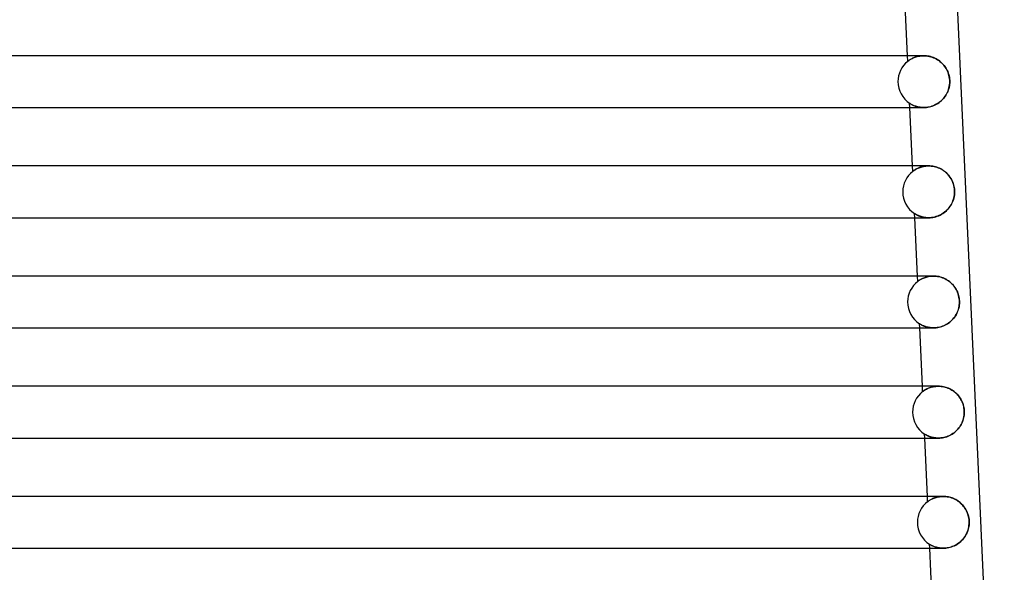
# Model space of a CAD drawing. Header units: millimetres. Extents: x -232 to 232, y -2 to 170.
# Tile 28 of 33: x 114 to 190, y 41 to 83. Entities that reach past the tile are written whole.
import ezdxf

# ---------------------------------------------------------------- set-up
doc = ezdxf.new("R2010")
doc.units = ezdxf.units.MM
doc.layers.add('HIDDEN', color=7, linetype='Continuous')
doc.layers.add('THICK', color=7, linetype='Continuous')

msp = doc.modelspace()

# ---------------------------------------------------------------- linework, layer by layer
at = {"layer": 'HIDDEN'}
for p, q in [((182.381, 80.066), (182.361, 80.5)), ((183.119, 80.437), (183.211, 80.458)), ((183.219, 80.46), (183.129, 80.439)), ((183.211, 80.458), (183.306, 80.476)), ((183.312, 80.477), (183.219, 80.46)), ((183.306, 80.476), (183.406, 80.489)), ((183.41, 80.489), (183.312, 80.477)), ((183.406, 80.489), (183.509, 80.497)), ((183.511, 80.497), (183.41, 80.489)), ((183.509, 80.497), (183.615, 80.5)), ((183.614, 80.5), (183.511, 80.497)), ((183.719, 80.497), (183.614, 80.5)), ((183.825, 80.489), (183.719, 80.497)), ((183.933, 80.475), (183.825, 80.489)), ((184.041, 80.454), (183.933, 80.475)), ((184.149, 80.427), (184.041, 80.454)), ((182.387, 80.071), (182.381, 80.066)), ((182.381, 80.066), (182.385, 80.07)), ((182.385, 80.07), (182.399, 80.081)), ((182.406, 80.085), (182.387, 80.071)), ((182.399, 80.081), (182.421, 80.097)), ((182.432, 80.106), (182.406, 80.085)), ((182.421, 80.097), (182.45, 80.119)), ((182.463, 80.128), (182.432, 80.106)), ((182.45, 80.119), (182.484, 80.143)), ((182.497, 80.153), (182.463, 80.128)), ((182.484, 80.143), (182.523, 80.17)), ((182.537, 80.179), (182.497, 80.153)), ((182.523, 80.17), (182.568, 80.199)), ((182.582, 80.208), (182.537, 80.179)), ((182.568, 80.199), (182.618, 80.229)), ((182.633, 80.238), (182.582, 80.208)), ((182.618, 80.229), (182.674, 80.261)), ((182.689, 80.269), (182.633, 80.238)), ((182.674, 80.261), (182.735, 80.293)), ((182.75, 80.3), (182.689, 80.269)), ((182.735, 80.293), (182.802, 80.325)), ((182.816, 80.331), (182.75, 80.3)), ((182.802, 80.325), (182.874, 80.356)), ((182.887, 80.361), (182.816, 80.331)), ((182.874, 80.356), (182.951, 80.385)), ((182.962, 80.389), (182.887, 80.361)), ((182.951, 80.385), (183.033, 80.412)), ((183.043, 80.415), (182.962, 80.389)), ((183.033, 80.412), (183.119, 80.437)), ((183.129, 80.439), (183.043, 80.415)), ((184.255, 80.394), (184.149, 80.427)), ((184.361, 80.355), (184.255, 80.394)), ((184.464, 80.311), (184.361, 80.355)), ((184.564, 80.26), (184.464, 80.311)), ((184.661, 80.204), (184.564, 80.26)), ((184.754, 80.144), (184.661, 80.204)), ((184.844, 80.078), (184.754, 80.144)), ((184.93, 80.007), (184.844, 80.078)), ((185.011, 79.933), (184.93, 80.007)), ((185.088, 79.854), (185.011, 79.933)), ((185.16, 79.771), (185.088, 79.854)), ((185.227, 79.685), (185.16, 79.771)), ((185.29, 79.595), (185.227, 79.685)), ((185.348, 79.501), (185.29, 79.595)), ((185.401, 79.404), (185.348, 79.501)), ((185.449, 79.302), (185.401, 79.404)), ((185.492, 79.196), (185.449, 79.302)), ((185.529, 79.087), (185.492, 79.196)), ((185.561, 78.974), (185.529, 79.087)), ((185.586, 78.858), (185.561, 78.974)), ((185.583, 78.131), (185.602, 78.252)), ((185.603, 78.739), (185.586, 78.858)), ((185.602, 78.252), (185.614, 78.376)), ((185.614, 78.62), (185.603, 78.739)), ((185.618, 78.5), (185.614, 78.62)), ((185.614, 78.376), (185.618, 78.5)), ((185.275, 77.383), (185.336, 77.479)), ((185.336, 77.479), (185.392, 77.579)), ((185.392, 77.579), (185.442, 77.682)), ((185.442, 77.682), (185.486, 77.789)), ((185.486, 77.789), (185.525, 77.899)), ((185.525, 77.899), (185.557, 78.014)), ((185.557, 78.014), (185.583, 78.131)), ((182.532, 76.825), (182.527, 76.828)), ((182.542, 76.5), (182.527, 76.828)), ((182.527, 76.828), (182.535, 76.823)), ((182.546, 76.816), (182.532, 76.825)), ((182.535, 76.823), (182.557, 76.809)), ((182.569, 76.801), (182.546, 76.816)), ((182.557, 76.809), (182.589, 76.789)), ((182.598, 76.783), (182.569, 76.801)), ((182.589, 76.789), (182.625, 76.767)), ((182.632, 76.763), (182.598, 76.783)), ((182.625, 76.767), (182.666, 76.744)), ((182.671, 76.741), (182.632, 76.763)), ((182.666, 76.744), (182.714, 76.719)), ((182.715, 76.718), (182.671, 76.741)), ((182.714, 76.719), (182.768, 76.692)), ((182.764, 76.694), (182.715, 76.718)), ((182.819, 76.669), (182.764, 76.694)), ((182.768, 76.692), (182.829, 76.664)), ((182.878, 76.643), (182.819, 76.669)), ((182.829, 76.664), (182.895, 76.637)), ((184.386, 76.655), (184.493, 76.704)), ((184.493, 76.704), (184.598, 76.758)), ((184.598, 76.758), (184.699, 76.819)), ((184.699, 76.819), (184.795, 76.886)), ((184.795, 76.886), (184.887, 76.957)), ((184.887, 76.957), (184.975, 77.034)), ((184.975, 77.034), (185.058, 77.115)), ((185.058, 77.115), (185.135, 77.2)), ((185.135, 77.2), (185.208, 77.29)), ((185.208, 77.29), (185.275, 77.383)), ((182.942, 76.619), (182.878, 76.643)), ((182.895, 76.637), (182.967, 76.61)), ((183.011, 76.595), (182.942, 76.619)), ((182.967, 76.61), (183.045, 76.585)), ((183.085, 76.573), (183.011, 76.595)), ((183.045, 76.585), (183.128, 76.561)), ((183.163, 76.553), (183.085, 76.573)), ((183.128, 76.561), (183.216, 76.541)), ((183.246, 76.535), (183.163, 76.553)), ((183.216, 76.541), (183.31, 76.524)), ((183.333, 76.52), (183.246, 76.535)), ((183.31, 76.524), (183.407, 76.511)), ((183.424, 76.509), (183.333, 76.52)), ((183.407, 76.511), (183.51, 76.503)), ((183.518, 76.502), (183.424, 76.509)), ((183.51, 76.503), (183.616, 76.5)), ((183.616, 76.5), (183.518, 76.502)), ((183.616, 76.5), (183.722, 76.503)), ((183.722, 76.503), (183.831, 76.512)), ((183.831, 76.512), (183.941, 76.527)), ((183.941, 76.527), (184.053, 76.549)), ((184.053, 76.549), (184.165, 76.577)), ((184.165, 76.577), (184.276, 76.613)), ((184.276, 76.613), (184.386, 76.655)), ((182.764, 71.573), (182.745, 72)), ((182.771, 71.578), (182.764, 71.573)), ((182.764, 71.573), (182.769, 71.576)), ((182.769, 71.576), (182.782, 71.587)), ((182.788, 71.591), (182.771, 71.578)), ((182.782, 71.587), (182.804, 71.603)), ((182.813, 71.61), (182.788, 71.591)), ((182.804, 71.603), (182.832, 71.624)), ((182.843, 71.632), (182.813, 71.61)), ((182.832, 71.624), (182.866, 71.648)), ((182.876, 71.655), (182.843, 71.632)), ((182.866, 71.648), (182.905, 71.674)), ((182.915, 71.681), (182.876, 71.655)), ((182.905, 71.674), (182.949, 71.703)), ((182.96, 71.71), (182.915, 71.681)), ((182.949, 71.703), (182.999, 71.733)), ((183.01, 71.739), (182.96, 71.71)), ((182.999, 71.733), (183.054, 71.764)), ((183.066, 71.77), (183.01, 71.739)), ((183.054, 71.764), (183.115, 71.795)), ((183.126, 71.801), (183.066, 71.77)), ((183.115, 71.795), (183.181, 71.827)), ((183.192, 71.831), (183.126, 71.801)), ((183.181, 71.827), (183.253, 71.857)), ((183.262, 71.861), (183.192, 71.831)), ((183.253, 71.857), (183.329, 71.886)), ((183.338, 71.889), (183.262, 71.861)), ((183.329, 71.886), (183.411, 71.913)), ((183.419, 71.915), (183.338, 71.889)), ((183.411, 71.913), (183.497, 71.937)), ((183.504, 71.939), (183.419, 71.915)), ((183.497, 71.937), (183.588, 71.959)), ((183.594, 71.96), (183.504, 71.939)), ((183.588, 71.959), (183.683, 71.976)), ((183.688, 71.977), (183.594, 71.96)), ((183.683, 71.976), (183.782, 71.989)), ((183.785, 71.989), (183.688, 71.977)), ((183.782, 71.989), (183.885, 71.997)), ((183.886, 71.997), (183.785, 71.989)), ((183.885, 71.997), (183.991, 72)), ((183.989, 72), (183.886, 71.997)), ((184.094, 71.997), (183.989, 72)), ((184.2, 71.989), (184.094, 71.997)), ((184.307, 71.975), (184.2, 71.989)), ((184.415, 71.954), (184.307, 71.975)), ((184.523, 71.927), (184.415, 71.954)), ((184.63, 71.895), (184.523, 71.927)), ((184.735, 71.856), (184.63, 71.895)), ((184.838, 71.811), (184.735, 71.856)), ((184.938, 71.761), (184.838, 71.811)), ((185.035, 71.705), (184.938, 71.761)), ((185.129, 71.644), (185.035, 71.705)), ((185.219, 71.578), (185.129, 71.644)), ((185.304, 71.508), (185.219, 71.578)), ((185.385, 71.433), (185.304, 71.508)), ((185.462, 71.354), (185.385, 71.433)), ((185.535, 71.271), (185.462, 71.354)), ((185.602, 71.185), (185.535, 71.271)), ((185.665, 71.095), (185.602, 71.185)), ((185.723, 71.001), (185.665, 71.095)), ((185.776, 70.903), (185.723, 71.001)), ((185.824, 70.802), (185.776, 70.903)), ((185.867, 70.696), (185.824, 70.802)), ((185.905, 70.587), (185.867, 70.696)), ((185.936, 70.474), (185.905, 70.587)), ((185.961, 70.357), (185.936, 70.474)), ((185.978, 70.239), (185.961, 70.357)), ((185.989, 70.12), (185.978, 70.239)), ((185.979, 69.764), (185.989, 69.882)), ((185.993, 70), (185.989, 70.12)), ((185.989, 69.882), (185.993, 70)), ((185.722, 68.997), (185.777, 69.099)), ((185.777, 69.099), (185.826, 69.204)), ((185.826, 69.204), (185.87, 69.311)), ((185.87, 69.311), (185.907, 69.421)), ((185.907, 69.421), (185.937, 69.534)), ((185.937, 69.534), (185.961, 69.648)), ((185.961, 69.648), (185.979, 69.764)), ((182.915, 68.32), (182.911, 68.322)), ((182.926, 68), (182.911, 68.322)), ((182.911, 68.322), (182.916, 68.319)), ((182.926, 68.312), (182.915, 68.32)), ((182.916, 68.319), (182.93, 68.31)), ((182.945, 68.301), (182.926, 68.312)), ((182.93, 68.31), (182.952, 68.296)), ((184.982, 68.264), (185.083, 68.326)), ((185.083, 68.326), (185.181, 68.393)), ((185.181, 68.393), (185.273, 68.466)), ((185.273, 68.466), (185.361, 68.544)), ((185.361, 68.544), (185.444, 68.627)), ((185.444, 68.627), (185.521, 68.713)), ((185.521, 68.713), (185.594, 68.804)), ((185.594, 68.804), (185.66, 68.899)), ((185.66, 68.899), (185.722, 68.997)), ((182.971, 68.285), (182.945, 68.301)), ((182.952, 68.296), (182.982, 68.278)), ((183.004, 68.265), (182.971, 68.285)), ((182.982, 68.278), (183.019, 68.257)), ((183.044, 68.242), (183.004, 68.265)), ((183.019, 68.257), (183.061, 68.233)), ((183.091, 68.217), (183.044, 68.242)), ((183.061, 68.233), (183.109, 68.208)), ((183.145, 68.191), (183.091, 68.217)), ((183.109, 68.208), (183.163, 68.182)), ((183.204, 68.164), (183.145, 68.191)), ((183.163, 68.182), (183.223, 68.156)), ((183.27, 68.137), (183.204, 68.164)), ((183.223, 68.156), (183.288, 68.13)), ((183.341, 68.11), (183.27, 68.137)), ((183.288, 68.13), (183.359, 68.104)), ((183.419, 68.085), (183.341, 68.11)), ((183.359, 68.104), (183.435, 68.08)), ((183.501, 68.062), (183.419, 68.085)), ((183.435, 68.08), (183.517, 68.058)), ((183.59, 68.041), (183.501, 68.062)), ((183.517, 68.058), (183.603, 68.039)), ((183.683, 68.024), (183.59, 68.041)), ((183.603, 68.039), (183.694, 68.023)), ((183.781, 68.011), (183.683, 68.024)), ((183.694, 68.023), (183.789, 68.01)), ((183.884, 68.003), (183.781, 68.011)), ((183.789, 68.01), (183.888, 68.003)), ((183.99, 68), (183.884, 68.003)), ((183.888, 68.003), (183.991, 68)), ((183.991, 68), (184.099, 68.003)), ((184.099, 68.003), (184.208, 68.012)), ((184.208, 68.012), (184.32, 68.027)), ((184.32, 68.027), (184.432, 68.05)), ((184.432, 68.05), (184.545, 68.079)), ((184.545, 68.079), (184.658, 68.115)), ((184.658, 68.115), (184.768, 68.158)), ((184.768, 68.158), (184.877, 68.208)), ((184.877, 68.208), (184.982, 68.264)), ((183.148, 63.079), (183.129, 63.5)), ((183.153, 63.084), (183.148, 63.079)), ((183.148, 63.079), (183.152, 63.083)), ((183.152, 63.083), (183.164, 63.092)), ((183.168, 63.095), (183.153, 63.084)), ((183.164, 63.092), (183.184, 63.107)), ((183.19, 63.111), (183.168, 63.095)), ((183.184, 63.107), (183.21, 63.126)), ((183.216, 63.13), (183.19, 63.111)), ((183.21, 63.126), (183.241, 63.148)), ((183.246, 63.151), (183.216, 63.13)), ((183.241, 63.148), (183.278, 63.173)), ((183.281, 63.175), (183.246, 63.151)), ((183.278, 63.173), (183.318, 63.199)), ((183.321, 63.201), (183.281, 63.175)), ((183.318, 63.199), (183.364, 63.227)), ((183.365, 63.228), (183.321, 63.201)), ((183.364, 63.227), (183.415, 63.256)), ((183.415, 63.256), (183.365, 63.228)), ((183.415, 63.256), (183.47, 63.285)), ((183.47, 63.285), (183.415, 63.256)), ((183.47, 63.285), (183.531, 63.315)), ((183.529, 63.314), (183.47, 63.285)), ((183.593, 63.343), (183.529, 63.314)), ((183.531, 63.315), (183.596, 63.344)), ((183.662, 63.371), (183.593, 63.343)), ((183.596, 63.344), (183.666, 63.372)), ((183.736, 63.397), (183.662, 63.371)), ((183.666, 63.372), (183.74, 63.398)), ((183.814, 63.421), (183.736, 63.397)), ((183.74, 63.398), (183.819, 63.423)), ((183.896, 63.443), (183.814, 63.421)), ((183.819, 63.423), (183.901, 63.445)), ((183.983, 63.463), (183.896, 63.443)), ((183.901, 63.445), (183.987, 63.463)), ((184.073, 63.478), (183.983, 63.463)), ((183.987, 63.463), (184.077, 63.479)), ((184.167, 63.49), (184.073, 63.478)), ((184.077, 63.479), (184.17, 63.49)), ((184.264, 63.497), (184.167, 63.49)), ((184.17, 63.49), (184.267, 63.498)), ((184.364, 63.5), (184.264, 63.497)), ((184.267, 63.498), (184.366, 63.5)), ((184.47, 63.497), (184.364, 63.5)), ((184.366, 63.5), (184.366, 63.5)), ((184.577, 63.489), (184.47, 63.497)), ((184.686, 63.474), (184.577, 63.489)), ((184.796, 63.453), (184.686, 63.474)), ((184.905, 63.425), (184.796, 63.453)), ((185.014, 63.391), (184.905, 63.425)), ((185.122, 63.351), (185.014, 63.391)), ((185.228, 63.304), (185.122, 63.351)), ((185.331, 63.251), (185.228, 63.304)), ((185.43, 63.192), (185.331, 63.251)), ((185.526, 63.128), (185.43, 63.192)), ((185.618, 63.058), (185.526, 63.128)), ((185.706, 62.984), (185.618, 63.058)), ((185.789, 62.905), (185.706, 62.984)), ((185.867, 62.821), (185.789, 62.905)), ((185.941, 62.733), (185.867, 62.821)), ((186.009, 62.641), (185.941, 62.733)), ((186.072, 62.545), (186.009, 62.641)), ((186.13, 62.445), (186.072, 62.545)), ((186.182, 62.339), (186.13, 62.445)), ((186.229, 62.23), (186.182, 62.339)), ((186.27, 62.116), (186.229, 62.23)), ((186.304, 61.998), (186.27, 62.116)), ((186.332, 61.877), (186.304, 61.998)), ((186.352, 61.753), (186.332, 61.877)), ((186.364, 61.627), (186.352, 61.753)), ((186.368, 61.5), (186.364, 61.627)), ((186.365, 61.388), (186.368, 61.5)), ((186.173, 60.641), (186.217, 60.742)), ((186.217, 60.742), (186.257, 60.845)), ((186.257, 60.845), (186.29, 60.95)), ((186.29, 60.95), (186.318, 61.057)), ((186.318, 61.057), (186.339, 61.166)), ((186.339, 61.166), (186.355, 61.276)), ((186.355, 61.276), (186.365, 61.388)), ((185.623, 59.946), (185.709, 60.019)), ((185.709, 60.019), (185.791, 60.097)), ((185.791, 60.097), (185.867, 60.179)), ((185.867, 60.179), (185.939, 60.265)), ((185.939, 60.265), (186.005, 60.355)), ((186.005, 60.355), (186.066, 60.447)), ((186.066, 60.447), (186.122, 60.543)), ((186.122, 60.543), (186.173, 60.641)), ((183.301, 59.813), (183.295, 59.816)), ((183.31, 59.5), (183.295, 59.816)), ((183.295, 59.816), (183.301, 59.813)), ((183.317, 59.803), (183.301, 59.813)), ((183.301, 59.813), (183.318, 59.802)), ((183.341, 59.788), (183.317, 59.803)), ((183.318, 59.802), (183.345, 59.785)), ((183.369, 59.771), (183.341, 59.788)), ((183.345, 59.785), (183.379, 59.765)), ((183.4, 59.753), (183.369, 59.771)), ((183.379, 59.765), (183.42, 59.742)), ((183.435, 59.734), (183.4, 59.753)), ((183.42, 59.742), (183.466, 59.717)), ((183.474, 59.713), (183.435, 59.734)), ((183.466, 59.717), (183.52, 59.691)), ((183.518, 59.692), (183.474, 59.713)), ((183.567, 59.669), (183.518, 59.692)), ((183.52, 59.691), (183.579, 59.664)), ((183.62, 59.647), (183.567, 59.669)), ((183.579, 59.664), (183.645, 59.637)), ((183.677, 59.624), (183.62, 59.647)), ((183.645, 59.637), (183.717, 59.61)), ((183.738, 59.603), (183.677, 59.624)), ((183.717, 59.61), (183.795, 59.585)), ((183.803, 59.582), (183.738, 59.603)), ((183.795, 59.585), (183.878, 59.561)), ((183.873, 59.563), (183.803, 59.582)), ((183.946, 59.545), (183.873, 59.563)), ((183.878, 59.561), (183.967, 59.541)), ((184.023, 59.53), (183.946, 59.545)), ((183.967, 59.541), (184.06, 59.524)), ((184.104, 59.518), (184.023, 59.53)), ((184.06, 59.524), (184.158, 59.511)), ((184.188, 59.508), (184.104, 59.518)), ((184.158, 59.511), (184.26, 59.503)), ((184.276, 59.502), (184.188, 59.508)), ((184.26, 59.503), (184.366, 59.5)), ((184.366, 59.5), (184.276, 59.502)), ((184.366, 59.5), (184.473, 59.503)), ((184.473, 59.503), (184.58, 59.512)), ((184.58, 59.512), (184.69, 59.527)), ((184.69, 59.527), (184.801, 59.548)), ((184.801, 59.548), (184.912, 59.576)), ((184.912, 59.576), (185.022, 59.611)), ((185.022, 59.611), (185.13, 59.652)), ((185.13, 59.652), (185.236, 59.7)), ((185.236, 59.7), (185.338, 59.753)), ((185.338, 59.753), (185.438, 59.812)), ((185.438, 59.812), (185.533, 59.877)), ((185.533, 59.877), (185.623, 59.946)), ((183.532, 54.586), (183.513, 55)), ((183.588, 54.629), (183.618, 54.649)), ((183.633, 54.66), (183.603, 54.639)), ((183.618, 54.649), (183.653, 54.673)), ((183.669, 54.684), (183.633, 54.66)), ((183.653, 54.673), (183.692, 54.698)), ((183.71, 54.71), (183.669, 54.684)), ((183.692, 54.698), (183.736, 54.725)), ((183.756, 54.737), (183.71, 54.71)), ((183.736, 54.725), (183.785, 54.753)), ((183.807, 54.765), (183.756, 54.737)), ((183.785, 54.753), (183.84, 54.782)), ((183.862, 54.794), (183.807, 54.765)), ((183.84, 54.782), (183.899, 54.812)), ((183.922, 54.822), (183.862, 54.794)), ((183.899, 54.812), (183.963, 54.84)), ((183.987, 54.85), (183.922, 54.822)), ((183.963, 54.84), (184.032, 54.869)), ((184.055, 54.877), (183.987, 54.85)), ((184.032, 54.869), (184.106, 54.895)), ((184.128, 54.903), (184.055, 54.877)), ((184.106, 54.895), (184.184, 54.92)), ((184.205, 54.926), (184.128, 54.903)), ((184.184, 54.92), (184.267, 54.942)), ((184.286, 54.947), (184.205, 54.926)), ((184.267, 54.942), (184.354, 54.962)), ((184.371, 54.965), (184.286, 54.947)), ((184.354, 54.962), (184.445, 54.978)), ((184.459, 54.98), (184.371, 54.965)), ((184.445, 54.978), (184.54, 54.99)), ((184.55, 54.991), (184.459, 54.98)), ((184.54, 54.99), (184.639, 54.997)), ((184.644, 54.998), (184.55, 54.991)), ((184.639, 54.997), (184.74, 55)), ((184.74, 55), (184.644, 54.998)), ((184.838, 54.998), (184.74, 55)), ((184.937, 54.99), (184.838, 54.998)), ((185.037, 54.978), (184.937, 54.99)), ((185.137, 54.96), (185.037, 54.978)), ((185.237, 54.937), (185.137, 54.96)), ((185.336, 54.909), (185.237, 54.937)), ((185.433, 54.876), (185.336, 54.909)), ((185.529, 54.837), (185.433, 54.876)), ((185.622, 54.794), (185.529, 54.837)), ((185.713, 54.747), (185.622, 54.794)), ((185.8, 54.695), (185.713, 54.747)), ((185.885, 54.64), (185.8, 54.695)), ((183.532, 54.586), (183.535, 54.589)), ((183.535, 54.589), (183.532, 54.586)), ((183.535, 54.589), (183.546, 54.598)), ((183.543, 54.595), (183.535, 54.589)), ((183.557, 54.606), (183.543, 54.595)), ((183.546, 54.598), (183.564, 54.611)), ((183.577, 54.621), (183.557, 54.606)), ((183.564, 54.611), (183.588, 54.629)), ((183.603, 54.639), (183.577, 54.621)), ((185.966, 54.58), (185.885, 54.64)), ((186.044, 54.517), (185.966, 54.58)), ((186.118, 54.45), (186.044, 54.517)), ((186.188, 54.38), (186.118, 54.45)), ((186.255, 54.307), (186.188, 54.38)), ((186.318, 54.231), (186.255, 54.307)), ((186.376, 54.152), (186.318, 54.231)), ((186.431, 54.07), (186.376, 54.152)), ((186.482, 53.985), (186.431, 54.07)), ((186.529, 53.898), (186.482, 53.985)), ((186.572, 53.807), (186.529, 53.898)), ((186.611, 53.713), (186.572, 53.807)), ((186.645, 53.617), (186.611, 53.713)), ((186.674, 53.518), (186.645, 53.617)), ((186.699, 53.416), (186.674, 53.518)), ((186.718, 53.313), (186.699, 53.416)), ((186.732, 53.209), (186.718, 53.313)), ((186.74, 53.105), (186.732, 53.209)), ((186.613, 52.295), (186.652, 52.407)), ((186.652, 52.407), (186.684, 52.522)), ((186.684, 52.522), (186.71, 52.64)), ((186.71, 52.64), (186.728, 52.758)), ((186.728, 52.758), (186.739, 52.879)), ((186.739, 52.879), (186.743, 53)), ((186.743, 53), (186.74, 53.105)), ((186.174, 51.606), (186.254, 51.692)), ((186.254, 51.692), (186.328, 51.783)), ((186.328, 51.783), (186.396, 51.878)), ((186.396, 51.878), (186.46, 51.977)), ((186.46, 51.977), (186.517, 52.08)), ((186.517, 52.08), (186.568, 52.186)), ((186.568, 52.186), (186.613, 52.295)), ((183.683, 51.308), (183.68, 51.31)), ((183.694, 51), (183.68, 51.31)), ((183.68, 51.31), (183.684, 51.308)), ((183.693, 51.302), (183.683, 51.308)), ((183.684, 51.308), (183.698, 51.299)), ((183.71, 51.291), (183.693, 51.302)), ((183.698, 51.299), (183.719, 51.286)), ((183.734, 51.277), (183.71, 51.291)), ((183.719, 51.286), (183.748, 51.269)), ((183.764, 51.259), (183.734, 51.277)), ((183.748, 51.269), (183.783, 51.249)), ((183.8, 51.239), (183.764, 51.259)), ((183.783, 51.249), (183.824, 51.227)), ((183.843, 51.217), (183.8, 51.239)), ((183.824, 51.227), (183.87, 51.203)), ((183.891, 51.193), (183.843, 51.217)), ((183.87, 51.203), (183.923, 51.178)), ((183.944, 51.168), (183.891, 51.193)), ((183.923, 51.178), (183.981, 51.153)), ((184.003, 51.143), (183.944, 51.168)), ((183.981, 51.153), (184.045, 51.127)), ((184.067, 51.119), (184.003, 51.143)), ((184.045, 51.127), (184.114, 51.102)), ((184.136, 51.095), (184.067, 51.119)), ((184.114, 51.102), (184.189, 51.079)), ((184.21, 51.073), (184.136, 51.095)), ((184.189, 51.079), (184.269, 51.057)), ((184.289, 51.053), (184.21, 51.073)), ((184.269, 51.057), (184.354, 51.038)), ((184.371, 51.035), (184.289, 51.053)), ((184.354, 51.038), (184.444, 51.022)), ((184.459, 51.02), (184.371, 51.035)), ((184.444, 51.022), (184.539, 51.01)), ((184.55, 51.009), (184.459, 51.02)), ((184.539, 51.01), (184.637, 51.003)), ((184.644, 51.002), (184.55, 51.009)), ((184.637, 51.003), (184.74, 51)), ((184.741, 51), (184.644, 51.002)), ((184.74, 51), (184.843, 51.003)), ((184.843, 51.003), (184.949, 51.011)), ((184.949, 51.011), (185.056, 51.025)), ((185.056, 51.025), (185.165, 51.046)), ((185.165, 51.046), (185.275, 51.073)), ((185.275, 51.073), (185.385, 51.107)), ((185.385, 51.107), (185.493, 51.148)), ((185.493, 51.148), (185.601, 51.195)), ((185.601, 51.195), (185.706, 51.249)), ((185.706, 51.249), (185.808, 51.309)), ((185.808, 51.309), (185.906, 51.376)), ((185.906, 51.376), (186, 51.447)), ((186, 51.447), (186.09, 51.524)), ((186.09, 51.524), (186.174, 51.606)), ((183.915, 46.093), (183.897, 46.5)), ((184.22, 46.285), (184.279, 46.314)), ((184.303, 46.325), (184.243, 46.297)), ((184.279, 46.314), (184.343, 46.342)), ((184.366, 46.352), (184.303, 46.325)), ((184.343, 46.342), (184.411, 46.37)), ((184.435, 46.379), (184.366, 46.352)), ((184.411, 46.37), (184.485, 46.396)), ((184.507, 46.404), (184.435, 46.379)), ((184.485, 46.396), (184.562, 46.421)), ((184.584, 46.427), (184.507, 46.404)), ((184.562, 46.421), (184.645, 46.443)), ((184.664, 46.448), (184.584, 46.427)), ((184.645, 46.443), (184.731, 46.462)), ((184.748, 46.466), (184.664, 46.448)), ((184.731, 46.462), (184.821, 46.478)), ((184.836, 46.48), (184.748, 46.466)), ((184.821, 46.478), (184.916, 46.49)), ((184.926, 46.491), (184.836, 46.48)), ((184.916, 46.49), (185.014, 46.497)), ((185.019, 46.498), (184.926, 46.491)), ((185.014, 46.497), (185.115, 46.5)), ((185.115, 46.5), (185.019, 46.498)), ((185.212, 46.498), (185.115, 46.5)), ((185.311, 46.49), (185.212, 46.498)), ((185.411, 46.478), (185.311, 46.49)), ((185.511, 46.46), (185.411, 46.478)), ((185.61, 46.438), (185.511, 46.46)), ((185.709, 46.409), (185.61, 46.438)), ((185.807, 46.376), (185.709, 46.409)), ((185.902, 46.338), (185.807, 46.376)), ((185.996, 46.295), (185.902, 46.338)), ((183.915, 46.093), (183.919, 46.096)), ((183.918, 46.095), (183.915, 46.093)), ((183.927, 46.102), (183.918, 46.095)), ((183.919, 46.096), (183.93, 46.104)), ((183.941, 46.112), (183.927, 46.102)), ((183.93, 46.104), (183.947, 46.117)), ((183.961, 46.126), (183.941, 46.112)), ((183.947, 46.117), (183.971, 46.134)), ((183.986, 46.144), (183.961, 46.126)), ((183.971, 46.134), (184, 46.154)), ((184.016, 46.165), (183.986, 46.144)), ((184, 46.154), (184.034, 46.177)), ((184.052, 46.189), (184.016, 46.165)), ((184.034, 46.177), (184.073, 46.202)), ((184.093, 46.214), (184.052, 46.189)), ((184.073, 46.202), (184.117, 46.229)), ((184.138, 46.241), (184.093, 46.214)), ((184.117, 46.229), (184.166, 46.257)), ((184.188, 46.269), (184.138, 46.241)), ((184.166, 46.257), (184.22, 46.285)), ((184.243, 46.297), (184.188, 46.269)), ((186.086, 46.248), (185.996, 46.295)), ((186.174, 46.196), (186.086, 46.248)), ((186.258, 46.141), (186.174, 46.196)), ((186.34, 46.081), (186.258, 46.141)), ((186.417, 46.018), (186.34, 46.081)), ((186.491, 45.951), (186.417, 46.018)), ((186.562, 45.881), (186.491, 45.951)), ((186.629, 45.808), (186.562, 45.881)), ((186.692, 45.732), (186.629, 45.808)), ((186.75, 45.653), (186.692, 45.732)), ((186.805, 45.571), (186.75, 45.653)), ((186.856, 45.486), (186.805, 45.571)), ((186.904, 45.398), (186.856, 45.486)), ((186.947, 45.308), (186.904, 45.398)), ((186.985, 45.214), (186.947, 45.308)), ((187.02, 45.117), (186.985, 45.214)), ((187.049, 45.018), (187.02, 45.117)), ((187.074, 44.916), (187.049, 45.018)), ((187.093, 44.813), (187.074, 44.916)), ((187.107, 44.709), (187.093, 44.813)), ((187.027, 43.907), (187.059, 44.022)), ((187.059, 44.022), (187.085, 44.14)), ((187.085, 44.14), (187.103, 44.259)), ((187.103, 44.259), (187.114, 44.379)), ((187.115, 44.605), (187.107, 44.709)), ((187.114, 44.379), (187.118, 44.5)), ((187.118, 44.5), (187.115, 44.605)), ((186.629, 43.193), (186.703, 43.283)), ((186.703, 43.283), (186.772, 43.378)), ((186.772, 43.378), (186.835, 43.477)), ((186.835, 43.477), (186.892, 43.58)), ((186.892, 43.58), (186.943, 43.686)), ((186.943, 43.686), (186.988, 43.795)), ((186.988, 43.795), (187.027, 43.907)), ((184.067, 42.802), (184.064, 42.805)), ((184.078, 42.5), (184.064, 42.805)), ((184.064, 42.805), (184.068, 42.802)), ((184.077, 42.796), (184.067, 42.802)), ((184.068, 42.802), (184.081, 42.794)), ((184.094, 42.786), (184.077, 42.796)), ((184.081, 42.794), (184.103, 42.781)), ((184.118, 42.772), (184.094, 42.786)), ((184.103, 42.781), (184.131, 42.764)), ((184.147, 42.755), (184.118, 42.772)), ((184.131, 42.764), (184.166, 42.744)), ((184.183, 42.735), (184.147, 42.755)), ((184.166, 42.744), (184.207, 42.723)), ((184.225, 42.713), (184.183, 42.735)), ((184.207, 42.723), (184.253, 42.699)), ((184.273, 42.69), (184.225, 42.713)), ((184.253, 42.699), (184.305, 42.675)), ((184.326, 42.665), (184.273, 42.69)), ((184.305, 42.675), (184.362, 42.65)), ((184.384, 42.641), (184.326, 42.665)), ((184.362, 42.65), (184.426, 42.625)), ((184.448, 42.617), (184.384, 42.641)), ((184.426, 42.625), (184.494, 42.601)), ((184.516, 42.594), (184.448, 42.617)), ((184.494, 42.601), (184.569, 42.578)), ((184.589, 42.572), (184.516, 42.594)), ((184.569, 42.578), (184.648, 42.556)), ((184.667, 42.552), (184.589, 42.572)), ((184.648, 42.556), (184.733, 42.538)), ((184.749, 42.534), (184.667, 42.552)), ((184.733, 42.538), (184.822, 42.522)), ((184.836, 42.52), (184.749, 42.534)), ((184.822, 42.522), (184.916, 42.51)), ((184.926, 42.509), (184.836, 42.52)), ((184.916, 42.51), (185.013, 42.503)), ((185.02, 42.502), (184.926, 42.509)), ((185.218, 42.503), (185.324, 42.511)), ((185.324, 42.511), (185.431, 42.525)), ((185.431, 42.525), (185.54, 42.546)), ((185.54, 42.546), (185.65, 42.573)), ((185.65, 42.573), (185.76, 42.607)), ((185.76, 42.607), (185.868, 42.648)), ((185.868, 42.648), (185.976, 42.695)), ((185.976, 42.695), (186.081, 42.749)), ((186.081, 42.749), (186.183, 42.809)), ((186.183, 42.809), (186.281, 42.876)), ((186.281, 42.876), (186.375, 42.948)), ((186.375, 42.948), (186.465, 43.024)), ((186.465, 43.024), (186.549, 43.106)), ((186.549, 43.106), (186.629, 43.193)), ((185.013, 42.503), (185.115, 42.5)), ((185.116, 42.5), (185.02, 42.502)), ((185.115, 42.5), (185.218, 42.503))]:
    msp.add_line(p, q, dxfattribs=at)
for centre, start, end in [((183.625, 78.5), 128.47925, 180.00002), ((183.625, 78.5), 180.00002, 236.6945), ((184, 70), 128.16052, 180.00002), ((184, 70), 180.00002, 237.013), ((184.375, 61.5), 127.84333, 180.00002), ((184.375, 61.5), 180.00002, 237.33031), ((184.75, 53), 127.52728, 180.00002), ((184.75, 53), 180.00002, 237.64652), ((185.125, 44.5), 127.21256, 180.00002), ((185.125, 44.5), 180.00002, 237.96119)]:
    msp.add_arc(centre, 2, start, end, dxfattribs=at)
at = {"layer": 'THICK'}
for p, q in [((182.435, 167.493), (189.826, 3.905)), ((182.361, 80.5), (182.158, 85)), ((183.616, 80.5), (2, 80.5)), ((183.615, 80.5), (183.723, 80.497)), ((183.723, 80.497), (183.832, 80.488)), ((183.832, 80.488), (183.942, 80.473)), ((183.942, 80.473), (184.053, 80.451)), ((184.053, 80.451), (184.163, 80.423)), ((184.163, 80.423), (184.272, 80.389)), ((184.272, 80.389), (184.379, 80.348)), ((184.379, 80.348), (184.483, 80.301)), ((184.483, 80.301), (184.585, 80.249)), ((184.585, 80.249), (184.682, 80.191)), ((184.682, 80.191), (184.776, 80.128)), ((184.776, 80.128), (184.866, 80.06)), ((184.866, 80.06), (184.952, 79.988)), ((184.952, 79.988), (185.033, 79.911)), ((185.033, 79.911), (185.109, 79.83)), ((185.109, 79.83), (185.181, 79.745)), ((185.181, 79.745), (185.248, 79.657)), ((185.248, 79.657), (185.31, 79.564)), ((185.31, 79.564), (185.366, 79.469)), ((185.366, 79.469), (185.417, 79.371)), ((185.417, 79.371), (185.463, 79.27)), ((185.463, 79.27), (185.503, 79.165)), ((185.503, 79.165), (185.538, 79.059)), ((185.538, 79.059), (185.566, 78.95)), ((185.566, 78.95), (185.589, 78.839)), ((185.589, 78.839), (185.605, 78.726)), ((185.605, 78.278), (185.59, 78.169)), ((185.605, 78.726), (185.615, 78.614)), ((185.615, 78.388), (185.605, 78.278)), ((185.615, 78.614), (185.618, 78.5)), ((185.618, 78.5), (185.615, 78.388)), ((185.324, 77.459), (185.265, 77.369)), ((185.378, 77.553), (185.324, 77.459)), ((185.427, 77.65), (185.378, 77.553)), ((185.47, 77.749), (185.427, 77.65)), ((185.509, 77.851), (185.47, 77.749)), ((185.542, 77.955), (185.509, 77.851)), ((185.569, 78.061), (185.542, 77.955)), ((185.59, 78.169), (185.569, 78.061)), ((184.435, 76.676), (184.333, 76.634)), ((184.534, 76.724), (184.435, 76.676)), ((184.631, 76.778), (184.534, 76.724)), ((184.724, 76.836), (184.631, 76.778)), ((184.814, 76.9), (184.724, 76.836)), ((184.901, 76.968), (184.814, 76.9)), ((184.983, 77.041), (184.901, 76.968)), ((185.06, 77.117), (184.983, 77.041)), ((185.133, 77.198), (185.06, 77.117)), ((185.202, 77.282), (185.133, 77.198)), ((185.265, 77.369), (185.202, 77.282)), ((2, 76.5), (183.616, 76.5)), ((182.745, 72), (182.542, 76.5)), ((183.714, 76.502), (183.616, 76.5)), ((183.815, 76.51), (183.714, 76.502)), ((183.918, 76.523), (183.815, 76.51)), ((184.022, 76.542), (183.918, 76.523)), ((184.126, 76.566), (184.022, 76.542)), ((184.23, 76.597), (184.126, 76.566)), ((184.333, 76.634), (184.23, 76.597)), ((183.991, 72), (2, 72)), ((183.991, 72), (184.094, 71.997)), ((184.094, 71.997), (184.199, 71.989)), ((184.199, 71.989), (184.305, 71.975)), ((184.305, 71.975), (184.412, 71.955)), ((184.412, 71.955), (184.519, 71.929)), ((184.519, 71.929), (184.624, 71.897)), ((184.624, 71.897), (184.728, 71.859)), ((184.728, 71.859), (184.829, 71.815)), ((184.829, 71.815), (184.928, 71.766)), ((184.928, 71.766), (185.024, 71.712)), ((185.024, 71.712), (185.116, 71.653)), ((185.116, 71.653), (185.204, 71.589)), ((185.204, 71.589), (185.288, 71.521)), ((185.288, 71.521), (185.369, 71.449)), ((185.369, 71.449), (185.445, 71.373)), ((185.445, 71.373), (185.517, 71.293)), ((185.517, 71.293), (185.584, 71.209)), ((185.584, 71.209), (185.647, 71.122)), ((185.647, 71.122), (185.705, 71.032)), ((185.705, 71.032), (185.758, 70.939)), ((185.758, 70.939), (185.806, 70.843)), ((185.806, 70.843), (185.849, 70.744)), ((185.849, 70.744), (185.886, 70.643)), ((185.886, 70.643), (185.918, 70.54)), ((185.918, 70.54), (185.945, 70.434)), ((185.945, 70.434), (185.966, 70.327)), ((185.966, 70.327), (185.981, 70.218)), ((185.989, 69.875), (185.977, 69.752)), ((185.981, 70.218), (185.99, 70.109)), ((185.993, 70), (185.989, 69.875)), ((185.99, 70.109), (185.993, 70)), ((185.81, 69.168), (185.757, 69.06)), ((185.858, 69.28), (185.81, 69.168)), ((185.898, 69.394), (185.858, 69.28)), ((185.932, 69.512), (185.898, 69.394)), ((185.958, 69.631), (185.932, 69.512)), ((185.977, 69.752), (185.958, 69.631)), ((185.112, 68.345), (185.008, 68.279)), ((185.212, 68.417), (185.112, 68.345)), ((185.307, 68.495), (185.212, 68.417)), ((185.396, 68.578), (185.307, 68.495)), ((185.48, 68.665), (185.396, 68.578)), ((185.558, 68.758), (185.48, 68.665)), ((185.63, 68.854), (185.558, 68.758)), ((185.696, 68.955), (185.63, 68.854)), ((185.757, 69.06), (185.696, 68.955)), ((2, 68), (183.992, 68)), ((183.129, 63.5), (182.926, 68)), ((184.1, 68.003), (183.99, 68)), ((184.213, 68.012), (184.1, 68.003)), ((184.328, 68.029), (184.213, 68.012)), ((184.443, 68.052), (184.328, 68.029)), ((184.559, 68.083), (184.443, 68.052)), ((184.675, 68.121), (184.559, 68.083)), ((184.789, 68.167), (184.675, 68.121)), ((184.9, 68.22), (184.789, 68.167)), ((185.008, 68.279), (184.9, 68.22)), ((184.366, 63.5), (2, 63.5)), ((184.366, 63.5), (184.465, 63.498)), ((184.465, 63.498), (184.565, 63.49)), ((184.565, 63.49), (184.667, 63.477)), ((184.667, 63.477), (184.769, 63.459)), ((184.769, 63.459), (184.87, 63.435)), ((184.87, 63.435), (184.97, 63.406)), ((184.97, 63.406), (185.069, 63.372)), ((185.069, 63.372), (185.166, 63.332)), ((185.166, 63.332), (185.26, 63.288)), ((185.26, 63.288), (185.351, 63.239)), ((185.351, 63.239), (185.44, 63.186)), ((185.44, 63.186), (185.525, 63.129)), ((185.525, 63.129), (185.606, 63.068)), ((185.606, 63.068), (185.684, 63.003)), ((185.684, 63.003), (185.758, 62.935)), ((185.758, 62.935), (185.829, 62.863)), ((185.829, 62.863), (185.895, 62.788)), ((185.895, 62.788), (185.958, 62.71)), ((185.958, 62.71), (186.017, 62.629)), ((186.017, 62.629), (186.071, 62.546)), ((186.071, 62.546), (186.121, 62.46)), ((186.121, 62.46), (186.167, 62.371)), ((186.167, 62.371), (186.208, 62.281)), ((186.208, 62.281), (186.245, 62.188)), ((186.245, 62.188), (186.277, 62.093)), ((186.277, 62.093), (186.305, 61.997)), ((186.305, 61.997), (186.327, 61.899)), ((186.327, 61.899), (186.345, 61.8)), ((186.345, 61.8), (186.358, 61.7)), ((186.358, 61.7), (186.365, 61.6)), ((186.368, 61.5), (186.364, 61.378)), ((186.365, 61.6), (186.368, 61.5)), ((186.245, 60.811), (186.204, 60.709)), ((186.28, 60.917), (186.245, 60.811)), ((186.311, 61.027), (186.28, 60.917)), ((186.335, 61.141), (186.311, 61.027)), ((186.353, 61.258), (186.335, 61.141)), ((186.364, 61.378), (186.353, 61.258)), ((185.702, 60.013), (185.619, 59.943)), ((185.781, 60.088), (185.702, 60.013)), ((185.855, 60.166), (185.781, 60.088)), ((185.925, 60.249), (185.855, 60.166)), ((185.991, 60.334), (185.925, 60.249)), ((186.051, 60.423), (185.991, 60.334)), ((186.107, 60.516), (186.051, 60.423)), ((186.158, 60.611), (186.107, 60.516)), ((186.204, 60.709), (186.158, 60.611)), ((2, 59.5), (184.367, 59.5)), ((183.513, 55), (183.31, 59.5)), ((184.46, 59.502), (184.366, 59.5)), ((184.556, 59.509), (184.46, 59.502)), ((184.654, 59.521), (184.556, 59.509)), ((184.754, 59.538), (184.654, 59.521)), ((184.855, 59.561), (184.754, 59.538)), ((184.956, 59.589), (184.855, 59.561)), ((185.056, 59.624), (184.956, 59.589)), ((185.156, 59.663), (185.056, 59.624)), ((185.254, 59.709), (185.156, 59.663)), ((185.35, 59.76), (185.254, 59.709)), ((185.443, 59.816), (185.35, 59.76)), ((185.533, 59.877), (185.443, 59.816)), ((185.619, 59.943), (185.533, 59.877)), ((184.741, 55), (2, 55)), ((184.74, 55), (184.843, 54.997)), ((184.843, 54.997), (184.948, 54.989)), ((184.948, 54.989), (185.054, 54.975)), ((185.054, 54.975), (185.161, 54.955)), ((185.161, 54.955), (185.268, 54.929)), ((185.268, 54.929), (185.375, 54.896)), ((185.375, 54.896), (185.481, 54.858)), ((185.481, 54.858), (185.584, 54.813)), ((185.584, 54.813), (185.685, 54.762)), ((185.685, 54.762), (185.783, 54.706)), ((185.783, 54.706), (185.878, 54.644)), ((185.878, 54.644), (185.969, 54.578)), ((185.969, 54.578), (186.055, 54.507)), ((186.055, 54.507), (186.138, 54.431)), ((186.138, 54.431), (186.216, 54.351)), ((186.216, 54.351), (186.289, 54.266)), ((186.289, 54.266), (186.358, 54.178)), ((186.358, 54.178), (186.421, 54.085)), ((186.421, 54.085), (186.48, 53.989)), ((186.48, 53.989), (186.533, 53.89)), ((186.533, 53.89), (186.581, 53.787)), ((186.581, 53.787), (186.623, 53.681)), ((186.623, 53.681), (186.659, 53.573)), ((186.659, 53.573), (186.688, 53.462)), ((186.688, 53.462), (186.712, 53.349)), ((186.712, 53.349), (186.729, 53.234)), ((186.729, 53.234), (186.739, 53.117)), ((186.665, 52.449), (186.632, 52.345)), ((186.692, 52.555), (186.665, 52.449)), ((186.714, 52.664), (186.692, 52.555)), ((186.73, 52.775), (186.714, 52.664)), ((186.74, 52.888), (186.73, 52.775)), ((186.739, 53.117), (186.743, 53)), ((186.743, 53), (186.74, 52.888)), ((186.191, 51.623), (186.114, 51.547)), ((186.262, 51.703), (186.191, 51.623)), ((186.33, 51.786), (186.262, 51.703)), ((186.392, 51.872), (186.33, 51.786)), ((186.45, 51.96), (186.392, 51.872)), ((186.502, 52.052), (186.45, 51.96)), ((186.55, 52.147), (186.502, 52.052)), ((186.593, 52.244), (186.55, 52.147)), ((186.632, 52.345), (186.593, 52.244)), ((2, 51), (184.742, 51)), ((183.897, 46.5), (183.694, 51)), ((184.841, 51.003), (184.741, 51)), ((184.944, 51.01), (184.841, 51.003)), ((185.049, 51.024), (184.944, 51.01)), ((185.155, 51.043), (185.049, 51.024)), ((185.26, 51.069), (185.155, 51.043)), ((185.365, 51.1), (185.26, 51.069)), ((185.469, 51.138), (185.365, 51.1)), ((185.571, 51.181), (185.469, 51.138)), ((185.671, 51.23), (185.571, 51.181)), ((185.767, 51.284), (185.671, 51.23)), ((185.86, 51.343), (185.767, 51.284)), ((185.949, 51.407), (185.86, 51.343)), ((186.034, 51.475), (185.949, 51.407)), ((186.114, 51.547), (186.034, 51.475)), ((185.116, 46.5), (2, 46.5)), ((185.115, 46.5), (185.218, 46.497)), ((185.218, 46.497), (185.323, 46.489)), ((185.323, 46.489), (185.429, 46.475)), ((185.429, 46.475), (185.536, 46.455)), ((185.536, 46.455), (185.643, 46.429)), ((185.643, 46.429), (185.75, 46.396)), ((185.75, 46.396), (185.856, 46.358)), ((185.856, 46.358), (185.959, 46.313)), ((185.959, 46.313), (186.06, 46.262)), ((186.06, 46.262), (186.158, 46.206)), ((186.158, 46.206), (186.253, 46.144)), ((186.253, 46.144), (186.344, 46.078)), ((186.344, 46.078), (186.43, 46.006)), ((186.43, 46.006), (186.513, 45.931)), ((186.513, 45.931), (186.591, 45.85)), ((186.591, 45.85), (186.664, 45.766)), ((186.664, 45.766), (186.733, 45.677)), ((186.733, 45.677), (186.797, 45.585)), ((186.797, 45.585), (186.855, 45.489)), ((186.855, 45.489), (186.908, 45.389)), ((186.908, 45.389), (186.956, 45.286)), ((186.956, 45.286), (186.998, 45.181)), ((186.998, 45.181), (187.034, 45.072)), ((187.034, 45.072), (187.064, 44.961)), ((187.064, 44.961), (187.087, 44.848)), ((187.087, 44.848), (187.104, 44.733)), ((187.07, 44.068), (187.044, 43.964)), ((187.091, 44.173), (187.07, 44.068)), ((187.106, 44.282), (187.091, 44.173)), ((187.104, 44.733), (187.114, 44.617)), ((187.115, 44.391), (187.106, 44.282)), ((187.114, 44.617), (187.118, 44.5)), ((187.118, 44.5), (187.115, 44.391)), ((186.728, 43.317), (186.665, 43.236)), ((186.787, 43.401), (186.728, 43.317)), ((186.841, 43.488), (186.787, 43.401)), ((186.891, 43.578), (186.841, 43.488)), ((186.936, 43.67), (186.891, 43.578)), ((186.977, 43.765), (186.936, 43.67)), ((187.013, 43.863), (186.977, 43.765)), ((187.044, 43.964), (187.013, 43.863)), ((185.311, 42.51), (185.212, 42.502)), ((185.412, 42.522), (185.311, 42.51)), ((185.514, 42.54), (185.412, 42.522)), ((185.615, 42.564), (185.514, 42.54)), ((185.717, 42.593), (185.615, 42.564)), ((185.818, 42.628), (185.717, 42.593)), ((185.917, 42.668), (185.818, 42.628)), ((186.013, 42.714), (185.917, 42.668)), ((186.108, 42.764), (186.013, 42.714)), ((186.199, 42.819), (186.108, 42.764)), ((186.286, 42.879), (186.199, 42.819)), ((186.37, 42.943), (186.286, 42.879)), ((186.45, 43.011), (186.37, 42.943)), ((186.526, 43.083), (186.45, 43.011)), ((186.598, 43.158), (186.526, 43.083)), ((186.665, 43.236), (186.598, 43.158)), ((2, 42.5), (185.117, 42.5)), ((184.281, 38), (184.078, 42.5)), ((185.212, 42.502), (185.116, 42.5))]:
    msp.add_line(p, q, dxfattribs=at)

doc.saveas('drawing.dxf')
